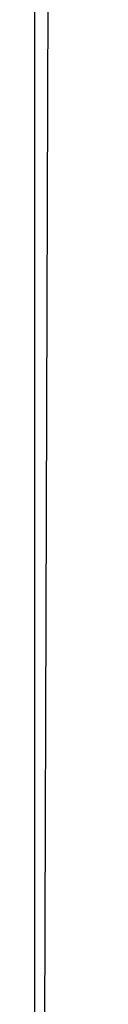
# Model space of a CAD drawing. Header units: millimetres. Extents: x 0 to 1298, y -1 to 755.
# Tile 14 of 179: x 0 to 0.0423, y 2.0334 to 2.7367. Entities that reach past the tile are written whole.
import ezdxf

# ---------------------------------------------------------------- set-up
doc = ezdxf.new("R2010")
doc.units = ezdxf.units.MM
doc.layers.add('1', color=7, linetype='Continuous')

# ---------------------------------------------------------------- blocks, each defined once
blk = doc.blocks.new('PART001')
at = {"layer": '1'}
blk.add_lwpolyline([(0, 0), (707.5, 0), (707.5, 65), (0, 65)], close=True, dxfattribs=at)
blk = doc.blocks.new('PART003')
at = {"layer": '1'}
blk.add_lwpolyline([(0, 0), (300, 0), (300, 40), (0, 40)], close=True, dxfattribs=at)
blk = doc.blocks.new('PART005')
at = {"layer": '1'}
blk.add_lwpolyline([(0, 0), (200, 0), (200, 40), (0, 40)], close=True, dxfattribs=at)
blk = doc.blocks.new('PART006')
at = {"layer": '1'}
blk.add_lwpolyline([(0, 40), (0, 0), (300, 0), (300, 40)], close=True, dxfattribs=at)
blk = doc.blocks.new('PART009')
at = {"layer": '1'}
blk.add_lwpolyline([(195, 0), (195, 90), (0, 90), (0, 0)], close=True, dxfattribs=at)
blk = doc.blocks.new('PART012')
at = {"layer": '1'}
blk.add_lwpolyline([(251.4, 291.7), (195.7, 295.2), (145.5, 298.3), (127.4, 299.4), (109.2, 300.4), (91.1, 301.2), (80.7, 301.5), (73, 301.7), (57.8, 301.9), (42.4, 302), (31.8, 302.1), (21.1, 302.2), (10.7, 302.3), (5.7, 302.4), (0.8, 302.4), (0.2, 56.7), (0, 0), (81, 0), (295.2, 0)], dxfattribs=at)
blk = doc.blocks.new('PART018')
at = {"layer": '1'}
blk.add_lwpolyline([(201.2, 0), (201.2, 68), (0, 68), (0, 0)], close=True, dxfattribs=at)
blk = doc.blocks.new('PART020')
at = {"layer": '1'}
blk.add_lwpolyline([(132.3, 0), (132.3, 60.7), (0, 60.7), (0, 0)], close=True, dxfattribs=at)
blk = doc.blocks.new('PART023')
at = {"layer": '1'}
blk.add_lwpolyline([(162, 0), (162, 207.1), (0, 207.1), (0, 0)], close=True, dxfattribs=at)
blk = doc.blocks.new('PART024')
at = {"layer": '1'}
blk.add_lwpolyline([(80.1, 0), (80.1, 182), (0, 182), (0, 0)], close=True, dxfattribs=at)
blk = doc.blocks.new('PART027')
at = {"layer": '1'}
blk.add_lwpolyline([(105, 0), (105, 105), (0, 105), (0, 0)], close=True, dxfattribs=at)
blk = doc.blocks.new('PART030')
at = {"layer": '1'}
blk.add_lwpolyline([(70, 0), (70, 140), (0, 140), (0, 0)], close=True, dxfattribs=at)
blk = doc.blocks.new('PART033')
at = {"layer": '1'}
blk.add_lwpolyline([(70, 0), (70, 200), (0, 200), (0, 0)], close=True, dxfattribs=at)
blk = doc.blocks.new('PART034')
at = {"layer": '1'}
blk.add_lwpolyline([(70, 200), (0, 200), (0, 0), (70, 0)], close=True, dxfattribs=at)
blk = doc.blocks.new('PART036')
at = {"layer": '1'}
blk.add_lwpolyline([(0, 0), (540, 0), (540, 65), (0, 65)], close=True, dxfattribs=at)
blk = doc.blocks.new('PART047')
at = {"layer": '1'}
blk.add_lwpolyline([(80.2, 0), (80.2, 182), (0, 182), (0, 0)], close=True, dxfattribs=at)
blk = doc.blocks.new('PART056')
at = {"layer": '1'}
blk.add_lwpolyline([(0, 32), (0, 0), (137, 0), (137, 32)], close=True, dxfattribs=at)
blk = doc.blocks.new('PART059')
at = {"layer": '1'}
blk.add_lwpolyline([(231.3, 92.5), (37.7, 92.5), (34.1, 92.4), (30, 92.2), (25.7, 91.4), (21.6, 90.2), (17.3, 88.7), (13.3, 86.5), (9.6, 83.8), (7.8, 81.9), (6.2, 80), (4.7, 77.6), (3.5, 75.3), (2.4, 73), (1.4, 70.4), (0.8, 67.8), (0.3, 65.2), (0.1, 63), (0, 60.7), (0, 15), (0, 0), (269, 0)], dxfattribs=at)
blk = doc.blocks.new('PART062')
at = {"layer": '1'}
blk.add_lwpolyline([(137, 32), (0, 32), (0, 0), (137, 0)], close=True, dxfattribs=at)
blk = doc.blocks.new('PART072')
at = {"layer": '1'}
blk.add_lwpolyline([(245.1, 92.9), (240.7, 93.6), (236.5, 94), (35.6, 94), (31.4, 93.6), (26.9, 92.9), (22.7, 91.7), (18.2, 90.1), (14, 87.7), (10.2, 84.9), (8.2, 82.9), (6.5, 80.8), (4.9, 78.4), (2.5, 73.6), (1.5, 70.9), (0.8, 68.1), (0.3, 65.4), (0.1, 62.8), (0, 60.7), (0, 15), (0, 0), (272, 0)], dxfattribs=at)
blk = doc.blocks.new('PART073')
at = {"layer": '1'}
blk.add_lwpolyline([(231.3, 92.5), (37.8, 92.5), (34.1, 92.4), (30, 92.2), (25.7, 91.4), (21.6, 90.2), (17.4, 88.7), (13.3, 86.5), (9.7, 83.8), (7.8, 81.9), (6.2, 80), (4.7, 77.6), (3.5, 75.3), (2.4, 73), (1.4, 70.4), (0.8, 67.8), (0.3, 65.2), (0.2, 63), (0, 60.7), (0, 15), (0, 0), (269, 0)], dxfattribs=at)
blk = doc.blocks.new('PART074')
at = {"layer": '1'}
blk.add_lwpolyline([(245.1, 92.9), (240.7, 93.6), (236.5, 93.9), (232.8, 94), (39.3, 94), (35.6, 93.9), (31.4, 93.6), (26.9, 92.9), (22.7, 91.7), (18.2, 90.1), (14, 87.7), (10.2, 84.9), (8.2, 82.9), (6.5, 80.8), (4.9, 78.4), (2.5, 73.6), (1.5, 70.8), (0.8, 68.1), (0.3, 65.4), (0.1, 62.8), (0, 60.7), (0, 15), (0, 0), (272, 0)], dxfattribs=at)
blk = doc.blocks.new('PART080')
at = {"layer": '1'}
blk.add_lwpolyline([(140, 0), (140, 32.4), (0, 32.4), (0, 0)], close=True, dxfattribs=at)
blk = doc.blocks.new('PART085')
at = {"layer": '1'}
blk.add_lwpolyline([(140, 32.5), (0, 32.4), (0, 0), (140, 0.1)], close=True, dxfattribs=at)
blk = doc.blocks.new('PART088')
at = {"layer": '1'}
blk.add_lwpolyline([(245.1, 93.5), (34.1, 93.5), (30.1, 93.2), (25.7, 92.5), (21.7, 91.3), (17.4, 89.8), (13.4, 87.5), (9.7, 84.8), (7.9, 83), (6.2, 81), (4.8, 78.7), (3.5, 76.4), (2.5, 74.1), (1.5, 71.5), (0.8, 68.8), (0.3, 66.3), (0.2, 64.5), (0, 61.7), (0, 16), (0, 0), (279.2, 0)], dxfattribs=at)
blk = doc.blocks.new('PART089')
at = {"layer": '1'}
blk.add_lwpolyline([(246.7, 95), (35.6, 95), (31.4, 94.7), (26.9, 93.9), (22.7, 92.7), (18.3, 91.2), (14.1, 88.8), (10.2, 86), (8.2, 84), (6.5, 81.9), (5, 79.4), (3.7, 77.1), (2.6, 74.7), (1.5, 71.9), (0.9, 69.2), (0.4, 66.5), (0.2, 64.8), (0, 61.7), (0, 16), (0, 0), (282.2, 0)], dxfattribs=at)
blk = doc.blocks.new('PART090')
at = {"layer": '1'}
blk.add_lwpolyline([(246.7, 95), (35.6, 95), (31.4, 94.7), (26.9, 93.9), (22.7, 92.7), (18.3, 91.1), (14.1, 88.8), (10.2, 86), (8.2, 84), (6.5, 81.9), (5, 79.4), (3.7, 77.1), (2.6, 74.7), (1.5, 71.9), (0.9, 69.2), (0.4, 66.4), (0.2, 64.8), (0, 61.7), (0, 16), (0, 0), (282.2, 0)], dxfattribs=at)
blk = doc.blocks.new('PART092')
at = {"layer": '1'}
blk.add_lwpolyline([(245, 93.5), (34.1, 93.5), (30, 93.2), (25.6, 92.4), (21.6, 91.3), (17.3, 89.8), (13.3, 87.5), (9.6, 84.8), (7.8, 82.9), (6.2, 81), (4.7, 78.6), (3.4, 76.3), (2.4, 74.1), (1.4, 71.4), (0.7, 68.8), (0.3, 66.2), (0.1, 64.4), (0, 61.7), (0, 16), (0, 0), (279.1, 0)], dxfattribs=at)
blk = doc.blocks.new('PART095')
at = {"layer": '1'}
blk.add_lwpolyline([(0, 32.4), (0, 0), (140, 0.1), (140, 32.5)], close=True, dxfattribs=at)
blk = doc.blocks.new('PART097')
at = {"layer": '1'}
blk.add_lwpolyline([(0, 32.4), (0, 0), (140, 0), (140, 32.4)], close=True, dxfattribs=at)
blk = doc.blocks.new('PART107')
at = {"layer": '1'}
blk.add_lwpolyline([(267.3, 0), (267.3, 160.9), (0, 160.9), (0, 0), (133.7, 0)], close=True, dxfattribs=at)
blk = doc.blocks.new('PART109')
at = {"layer": '1'}
blk.add_lwpolyline([(264.2, 0), (264.2, 159.3), (0, 159.3), (0, 0), (132.1, 0)], close=True, dxfattribs=at)
blk = doc.blocks.new('PART110')
at = {"layer": '1'}
blk.add_lwpolyline([(264.2, 0), (264.2, 159.4), (0, 159.4), (0, 0), (132.1, 0)], close=True, dxfattribs=at)
blk = doc.blocks.new('PART111')
at = {"layer": '1'}
blk.add_lwpolyline([(267.2, 0), (267.2, 160.8), (0, 160.8), (0, 0), (133.6, 0)], close=True, dxfattribs=at)
blk = doc.blocks.new('PART120')
at = {"layer": '1'}
blk.add_lwpolyline([(251.4, 291.7), (195.7, 295.2), (145.5, 298.3), (127.4, 299.4), (109.2, 300.4), (91.1, 301.2), (80.7, 301.5), (73, 301.7), (57.8, 301.9), (42.4, 302), (31.8, 302.1), (21.1, 302.2), (10.7, 302.3), (5.7, 302.4), (0.8, 302.4), (0.2, 56.7), (0, 0), (81, 0), (295.2, 0)], dxfattribs=at)
blk = doc.blocks.new('PART126')
at = {"layer": '1'}
blk.add_lwpolyline([(201.2, 0), (201.2, 68), (0, 68), (0, 0)], close=True, dxfattribs=at)
blk = doc.blocks.new('PART128')
at = {"layer": '1'}
blk.add_lwpolyline([(132.3, 0), (132.3, 60.7), (0, 60.7), (0, 0)], close=True, dxfattribs=at)
blk = doc.blocks.new('PART131')
at = {"layer": '1'}
blk.add_lwpolyline([(80.1, 0), (80.1, 182), (0, 182), (0, 0)], close=True, dxfattribs=at)
blk = doc.blocks.new('PART159')
at = {"layer": '1'}
blk.add_lwpolyline([(231.3, 92.5), (37.7, 92.5), (34.1, 92.4), (30, 92.2), (25.7, 91.4), (21.6, 90.2), (17.3, 88.7), (13.3, 86.5), (9.6, 83.8), (7.8, 81.9), (6.2, 80), (4.7, 77.6), (3.5, 75.3), (2.4, 73), (1.4, 70.4), (0.8, 67.8), (0.3, 65.2), (0.1, 63), (0, 60.7), (0, 15), (0, 0), (269, 0)], dxfattribs=at)
blk = doc.blocks.new('PART171')
at = {"layer": '1'}
blk.add_lwpolyline([(245.1, 92.9), (240.7, 93.6), (236.5, 94), (35.6, 94), (31.4, 93.6), (26.9, 92.9), (22.7, 91.7), (18.2, 90.1), (14, 87.7), (10.2, 84.9), (8.2, 82.9), (6.5, 80.8), (4.9, 78.4), (2.5, 73.6), (1.5, 70.9), (0.8, 68.1), (0.3, 65.4), (0.1, 62.8), (0, 60.7), (0, 15), (0, 0), (272, 0)], dxfattribs=at)
blk = doc.blocks.new('PART172')
at = {"layer": '1'}
blk.add_lwpolyline([(231.3, 92.5), (37.8, 92.5), (34.1, 92.4), (30, 92.2), (25.7, 91.4), (21.6, 90.2), (17.4, 88.7), (13.3, 86.5), (9.7, 83.8), (7.8, 81.9), (6.2, 80), (4.7, 77.6), (3.5, 75.3), (2.4, 73), (1.4, 70.4), (0.8, 67.8), (0.3, 65.2), (0.2, 63), (0, 60.7), (0, 15), (0, 0), (269, 0)], dxfattribs=at)
blk = doc.blocks.new('PART173')
at = {"layer": '1'}
blk.add_lwpolyline([(245.1, 92.9), (240.7, 93.6), (236.5, 93.9), (232.8, 94), (39.3, 94), (35.6, 93.9), (31.4, 93.6), (26.9, 92.9), (22.7, 91.7), (18.2, 90.1), (14, 87.7), (10.2, 84.9), (8.2, 82.9), (6.5, 80.8), (4.9, 78.4), (2.5, 73.6), (1.5, 70.8), (0.8, 68.1), (0.3, 65.4), (0.1, 62.8), (0, 60.7), (0, 15), (0, 0), (272, 0)], dxfattribs=at)
blk = doc.blocks.new('PART185')
at = {"layer": '1'}
blk.add_lwpolyline([(245.1, 93.5), (34.1, 93.5), (30.1, 93.2), (25.7, 92.5), (21.7, 91.3), (17.4, 89.8), (13.4, 87.5), (9.7, 84.8), (7.9, 83), (6.2, 81), (4.8, 78.7), (3.5, 76.4), (2.5, 74.1), (1.5, 71.5), (0.8, 68.8), (0.3, 66.3), (0.2, 64.5), (0, 61.7), (0, 16), (0, 0), (279.2, 0)], dxfattribs=at)
blk = doc.blocks.new('PART186')
at = {"layer": '1'}
blk.add_lwpolyline([(246.7, 95), (35.6, 95), (31.4, 94.7), (26.9, 93.9), (22.7, 92.7), (18.3, 91.2), (14.1, 88.8), (10.2, 86), (8.2, 84), (6.5, 81.9), (5, 79.4), (3.7, 77.1), (2.6, 74.7), (1.5, 71.9), (0.9, 69.2), (0.4, 66.5), (0.2, 64.8), (0, 61.7), (0, 16), (0, 0), (282.2, 0)], dxfattribs=at)
blk = doc.blocks.new('PART187')
at = {"layer": '1'}
blk.add_lwpolyline([(246.7, 95), (35.6, 95), (31.4, 94.7), (26.9, 93.9), (22.7, 92.7), (18.3, 91.1), (14.1, 88.8), (10.2, 86), (8.2, 84), (6.5, 81.9), (5, 79.4), (3.7, 77.1), (2.6, 74.7), (1.5, 71.9), (0.9, 69.2), (0.4, 66.4), (0.2, 64.8), (0, 61.7), (0, 16), (0, 0), (282.2, 0)], dxfattribs=at)
blk = doc.blocks.new('PART189')
at = {"layer": '1'}
blk.add_lwpolyline([(245, 93.5), (34.1, 93.5), (30, 93.2), (25.6, 92.4), (21.6, 91.3), (17.3, 89.8), (13.3, 87.5), (9.6, 84.8), (7.8, 82.9), (6.2, 81), (4.7, 78.6), (3.4, 76.3), (2.4, 74.1), (1.4, 71.4), (0.7, 68.8), (0.3, 66.2), (0.1, 64.4), (0, 61.7), (0, 16), (0, 0), (279.1, 0)], dxfattribs=at)
blk = doc.blocks.new('PART202')
at = {"layer": '1'}
blk.add_lwpolyline([(267.3, 0), (267.3, 160.9), (0, 160.9), (0, 0), (133.7, 0)], close=True, dxfattribs=at)

msp = doc.modelspace()

# ---------------------------------------------------------------- block references
for name in ['PART012', 'PART120', 'PART023', 'PART033', 'PART034', 'PART024', 'PART047', 'PART131', 'PART107', 'PART202', 'PART111', 'PART110', 'PART109', 'PART030', 'PART027', 'PART089', 'PART090', 'PART186', 'PART187', 'PART072', 'PART074', 'PART171', 'PART173', 'PART088', 'PART092', 'PART185', 'PART189', 'PART059', 'PART073', 'PART159', 'PART172', 'PART009', 'PART018', 'PART126', 'PART001', 'PART036', 'PART020', 'PART128', 'PART003', 'PART005', 'PART006', 'PART085', 'PART095', 'PART080', 'PART097', 'PART056', 'PART062']:
    msp.add_blockref(name, (0, 0))

doc.saveas('drawing.dxf')
